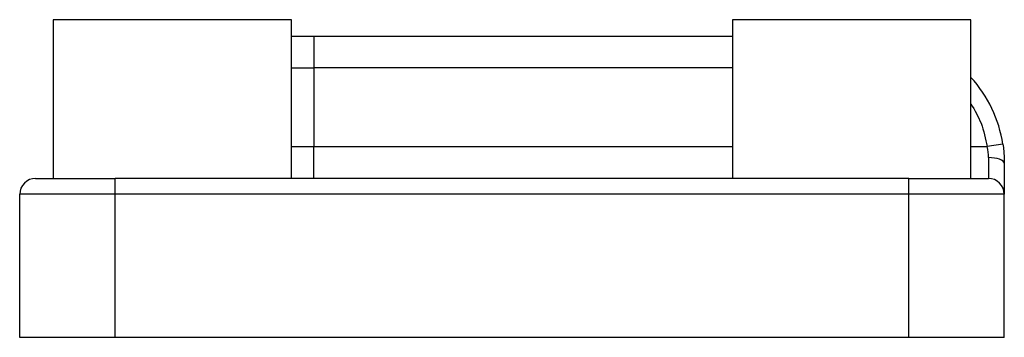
# Model space of a CAD drawing. Header units: inches. Extents: x 7 to 26.1, y 1 to 21.5.
# Tile 2 of 4: x 7 to 8.9, y 11.6 to 12.2. Entities that reach past the tile are written whole.
import ezdxf

# ---------------------------------------------------------------- set-up
doc = ezdxf.new("R2010")
doc.units = ezdxf.units.IN
doc.header["$MEASUREMENT"] = 0

msp = doc.modelspace()

# ---------------------------------------------------------------- linework, layer by layer
at = {"color": 7, "linetype": 'Continuous', "lineweight": 25}
for p, q in [((7.0358, 12.2285), (7.0358, 11.916)), ((7.5045, 12.2285), (7.0358, 12.2285)), ((7.5045, 11.916), (7.5045, 12.2285)), ((8.3718, 12.2285), (8.3718, 11.916)), ((8.8405, 12.2285), (8.3718, 12.2285)), ((8.8405, 11.916), (8.8405, 12.2285)), ((7.5045, 12.196), (7.5486, 12.196)), ((7.5486, 12.196), (7.5486, 12.1335)), ((7.5486, 12.196), (8.3718, 12.196)), ((7.5486, 12.1335), (7.5486, 11.9785)), ((7.5486, 11.916), (7.5486, 11.9785)), ((8.9034, 11.9832), (8.8725, 11.9785)), ((8.8749, 11.9569), (8.8749, 11.916)), ((7.1576, 11.8848), (7.1576, 11.916)), ((8.7186, 11.916), (7.1576, 11.916)), ((8.7186, 11.8848), (8.7186, 11.916)), ((7.1576, 11.8848), (6.9701, 11.8848)), ((6.9701, 11.603), (6.9701, 11.8848)), ((7.1576, 11.603), (7.1576, 11.8848)), ((8.7186, 11.8848), (7.1576, 11.8848)), ((8.9061, 11.8848), (8.7186, 11.8848)), ((8.7186, 11.603), (8.7186, 11.8848)), ((8.9061, 11.603), (8.9061, 11.8848)), ((7.1576, 11.603), (6.9701, 11.603)), ((8.7186, 11.603), (7.1576, 11.603)), ((8.9061, 11.603), (8.7186, 11.603))]:
    msp.add_line(p, q, dxfattribs=at)
at = {"color": 8, "linetype": 'Continuous', "lineweight": 25}
for p, q in [((7.5045, 12.1335), (7.5486, 12.1335)), ((8.3718, 12.1335), (7.5486, 12.1335)), ((7.5045, 11.9785), (7.5486, 11.9785)), ((7.5486, 11.9785), (8.3718, 11.9785)), ((8.8405, 11.9785), (8.8725, 11.9785))]:
    msp.add_line(p, q, dxfattribs=at)
at = {"color": 7, "linetype": 'Continuous', "lineweight": 25, "flags": 128}
msp.add_lwpolyline([(8.9061, 11.946), (8.9055, 11.9481), (8.9038, 11.9502), (8.9009, 11.9521), (8.897, 11.9537), (8.8923, 11.955), (8.8869, 11.956), (8.881, 11.9567), (8.8749, 11.9569)], dxfattribs=at)
at = {"color": 7, "linetype": 'Continuous', "lineweight": 25}
for centre, radius, start, end in [((8.6561, 11.946), 0.25, 8.5441, 42.4811), ((7.0014, 11.8848), 0.0312, 90, 180), ((8.8749, 11.8848), 0.0312, 0, 90)]:
    msp.add_arc(centre, radius, start, end, dxfattribs=at)
at = {"color": 8, "linetype": 'Continuous', "lineweight": 25}
msp.add_open_spline([(8.8405, 12.0627), (8.8478, 12.0502), (8.8632, 12.024), (8.8693, 11.9942), (8.8725, 11.9785)], degree=3, knots=[0, 0, 0, 0, 0.476068, 1, 1, 1, 1], dxfattribs=at)
at = {"color": 7, "linetype": 'Continuous', "lineweight": 25}
for points in [[(8.8749, 11.9569), (8.8749, 11.9639), (8.8741, 11.9711), (8.8725, 11.9785)], [(8.7186, 11.916), (8.8049, 11.916), (8.8749, 11.916), (8.8749, 11.916)]]:
    msp.add_open_spline(points, degree=3, dxfattribs=at)
for points, knots in [([(8.9034, 11.9832), (8.9037, 11.9811), (8.9043, 11.9769), (8.905, 11.9706), (8.9055, 11.9643), (8.9059, 11.9582), (8.9061, 11.952), (8.9061, 11.948), (8.9061, 11.946)], [0, 0, 0, 0, 0.168935, 0.33636, 0.502722, 0.668475, 0.834081, 1, 1, 1, 1]), ([(8.9061, 11.946), (8.9061, 11.9443), (8.9061, 11.9408), (8.9061, 11.9358), (8.9061, 11.9309), (8.9061, 11.9262), (8.9061, 11.9193), (8.9061, 11.9106), (8.9061, 11.9013), (8.9061, 11.8939), (8.9061, 11.8892), (8.9061, 11.8865), (8.9061, 11.885), (8.9061, 11.8849), (8.9061, 11.8848)], [0, 0, 0, 0, 0.048984, 0.097724, 0.14639, 0.195159, 0.244202, 0.372023, 0.500031, 0.627852, 0.755859, 0.837333, 0.918445, 1, 1, 1, 1]), ([(7.0014, 11.916), (7.0014, 11.916), (7.0179, 11.916), (7.0765, 11.916), (7.1162, 11.916), (7.1576, 11.916)], [0, 0, 0, 0, 0.5, 0.5, 1, 1, 1, 1])]:
    msp.add_open_spline(points, degree=3, knots=knots, dxfattribs=at)

doc.saveas('drawing.dxf')
